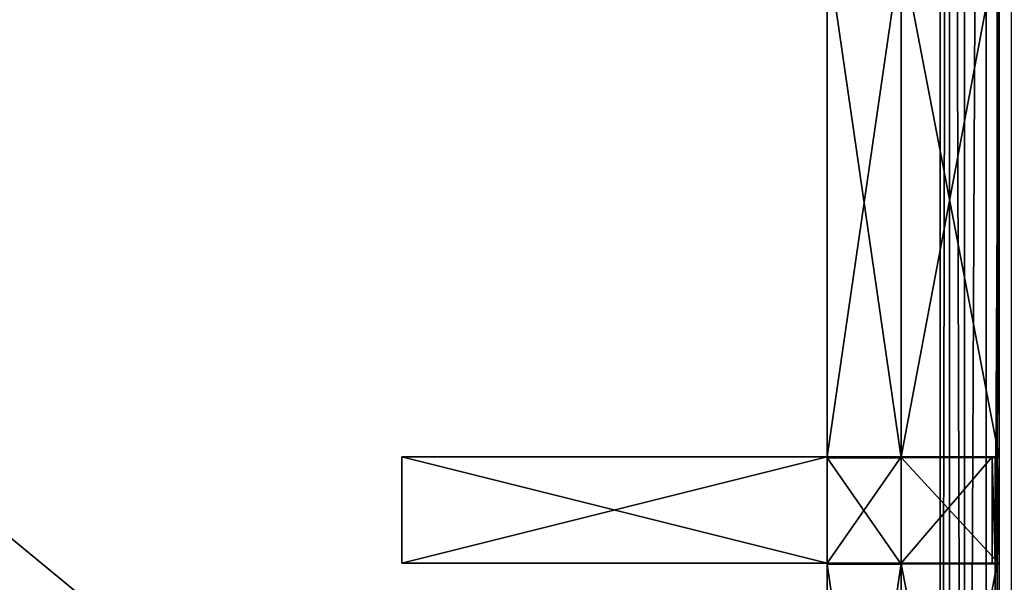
# Model space of a CAD drawing. Extents: x 0 to 35.8, y 0 to 27.5.
# Tile 125 of 256: x 19.8 to 23.5, y 11.3 to 13.4. Entities that reach past the tile are written whole.
import ezdxf

# ---------------------------------------------------------------- set-up
doc = ezdxf.new("R2010")
doc.units = 0
doc.header["$MEASUREMENT"] = 0
doc.layers.get('0').update_dxf_attribs({"color": 13, "linetype": 'CONTINUOUS'})
for name, color, linetype in [('GAS_ELEMENTS_3', 254, 'CONTINUOUS'), ('GRATE_-_2', 250, 'CONTINUOUS'), ('RGM8058UC_-_BODY', 252, 'CONTINUOUS')]:
    doc.layers.add(name, color=color, linetype=linetype)

# ---------------------------------------------------------------- blocks, each defined once
blk = doc.blocks.new('RGM8658UC_TRADECAD_V06_DXF')
at = {"layer": 'GAS_ELEMENTS_3', "color": 0}
blk.add_line((20.0034, 11.202, 6.0313), (19.5487, 11.5751, 6.0313), dxfattribs=at)
blk.add_line((20.0034, 11.202, 6.0313), (19.5487, 11.5751, 6.0313), dxfattribs=at)
at = {"layer": 'GRATE_-_2', "color": 0}
for p, q in [((22.8671, 13.6955, 7.0614), (22.8671, 11.7356, 7.0614)), ((22.8671, 11.7395, 7.5334), (22.8671, 13.6955, 7.5334)), ((22.8671, 11.7395, 7.5334), (22.8671, 13.6955, 7.5334)), ((22.8671, 13.6955, 7.0614), (22.8671, 11.7356, 7.0614)), ((23.1505, 11.7356, 7.0614), (23.1505, 13.6955, 7.0614)), ((23.1505, 11.7356, 7.0614), (23.1505, 13.6955, 7.0614)), ((23.1505, 11.7374, 7.2783), (23.1505, 13.6955, 7.2783)), ((23.1505, 13.6955, 7.5334), (23.1505, 11.7395, 7.5334)), ((23.1505, 13.6955, 7.5334), (23.1505, 11.7395, 7.5334)), ((23.1505, 11.7374, 7.2783), (23.1505, 13.6955, 7.2783)), ((23.5202, 11.7395, 7.5334), (23.5202, 13.6955, 7.5334)), ((23.5202, 11.7395, 7.5334), (23.5202, 13.6955, 7.5334)), ((23.5273, 13.6955, 7.2783), (23.5273, 11.7374, 7.2783)), ((23.5273, 13.6955, 7.2783), (23.5273, 11.7374, 7.2783)), ((21.2318, 11.3307, 8.2709), (21.2318, 11.7395, 8.2709)), ((21.2318, 11.7395, 8.2709), (22.8671, 11.7395, 8.2709)), ((22.8671, 11.7395, 7.8865), (21.2318, 11.7395, 7.972)), ((21.2318, 11.7395, 7.972), (21.2318, 11.3307, 7.972)), ((21.2318, 11.7395, 8.2709), (22.8671, 11.7395, 8.2709)), ((21.2318, 11.7395, 8.2709), (21.2318, 11.7395, 7.972)), ((22.8671, 11.7395, 7.8865), (21.2318, 11.7395, 7.972)), ((21.2318, 11.7395, 8.2709), (21.2318, 11.7395, 7.972)), ((21.2318, 11.3307, 8.2709), (21.2318, 11.7395, 8.2709)), ((21.2318, 11.7395, 7.972), (21.2318, 11.3307, 7.972)), ((22.8671, 11.7395, 8.2709), (22.8671, 11.3307, 8.2709)), ((22.8671, 11.3307, 7.8865), (22.8671, 11.7395, 7.8865)), ((22.8671, 11.7356, 7.0614), (22.8671, 11.7395, 7.5334)), ((22.8671, 11.7395, 7.5334), (22.8671, 11.3307, 7.5334)), ((22.8671, 11.7395, 8.2709), (22.8671, 11.7395, 7.8865)), ((22.8671, 11.7395, 7.8865), (23.1505, 11.7395, 7.8865)), ((23.1505, 11.7395, 8.2709), (22.8671, 11.7395, 8.2709)), ((22.8671, 11.7395, 8.2709), (22.8671, 11.7395, 7.8865)), ((22.8671, 11.7395, 7.5334), (22.8671, 11.7395, 7.8865)), ((22.8671, 11.3307, 7.8865), (22.8671, 11.7395, 7.8865)), ((22.8671, 11.7395, 7.5334), (22.8671, 11.3307, 7.5334)), ((22.8671, 11.7395, 7.5334), (22.8671, 11.7395, 7.8865)), ((22.8671, 11.7395, 7.5334), (23.1505, 11.7395, 7.5334)), ((22.8671, 11.7395, 7.8865), (23.1505, 11.7395, 7.8865)), ((22.8671, 11.7395, 7.5334), (23.1505, 11.7395, 7.5334)), ((22.8671, 11.7356, 7.0614), (22.8671, 11.7395, 7.5334)), ((22.8671, 11.7395, 8.2709), (22.8671, 11.3307, 8.2709)), ((23.1505, 11.7395, 8.2709), (22.8671, 11.7395, 8.2709)), ((22.8671, 11.3266, 7.0614), (22.8671, 11.7356, 7.0614)), ((22.8671, 11.7356, 7.0614), (23.1505, 11.7356, 7.0614)), ((22.8671, 11.3266, 7.0614), (22.8671, 11.7356, 7.0614)), ((22.8671, 11.7356, 7.0614), (23.1505, 11.7356, 7.0614)), ((23.1505, 11.7395, 7.8865), (23.1505, 11.7395, 8.2709)), ((23.1505, 11.7395, 7.5334), (23.1505, 11.7395, 7.8865)), ((23.1505, 11.3307, 8.2709), (23.1505, 11.7395, 8.2709)), ((23.1505, 11.7395, 8.2709), (23.5001, 11.7395, 8.2709)), ((23.1505, 11.7395, 7.8865), (23.5121, 11.7395, 7.8865)), ((23.1505, 11.7395, 8.2709), (23.5001, 11.7395, 8.2709)), ((23.1505, 11.7395, 7.8865), (23.1505, 11.7395, 8.2709)), ((23.1505, 11.7395, 7.5334), (23.5202, 11.7395, 7.5334)), ((23.1505, 11.7395, 7.8865), (23.5121, 11.7395, 7.8865)), ((23.1505, 11.7395, 7.5334), (23.1505, 11.7395, 7.8865)), ((23.1505, 11.3307, 8.2709), (23.1505, 11.7395, 8.2709)), ((23.1505, 11.7395, 7.5334), (23.5202, 11.7395, 7.5334)), ((23.1505, 11.3285, 7.2783), (23.1505, 11.7374, 7.2783)), ((23.1505, 11.7374, 7.2783), (23.1505, 11.7356, 7.0614)), ((23.1505, 11.7374, 7.2783), (23.1505, 11.7356, 7.0614)), ((23.1505, 11.7374, 7.2783), (23.5273, 11.7374, 7.2783)), ((23.1505, 11.7374, 7.2783), (23.5273, 11.7374, 7.2783)), ((23.1505, 11.3285, 7.2783), (23.1505, 11.7374, 7.2783)), ((23.1505, 11.3266, 7.0614), (23.1505, 11.7356, 7.0614)), ((23.1505, 11.3266, 7.0614), (23.1505, 11.7356, 7.0614)), ((23.5001, 11.3307, 8.2709), (23.5001, 11.7395, 8.2709)), ((23.5001, 11.7395, 8.2709), (23.5121, 11.7395, 7.8865)), ((23.5001, 11.3307, 8.2709), (23.5001, 11.7395, 8.2709)), ((23.5001, 11.7395, 8.2709), (23.5121, 11.7395, 7.8865)), ((23.5121, 11.7395, 7.8865), (23.5121, 11.3307, 7.8865)), ((23.5121, 11.7395, 7.8865), (23.5121, 11.3307, 7.8865)), ((23.5121, 11.7395, 7.8865), (23.5202, 11.7395, 7.5334)), ((23.5121, 11.7395, 7.8865), (23.5202, 11.7395, 7.5334)), ((23.5202, 11.7395, 7.5334), (23.5202, 11.3307, 7.5334)), ((23.5273, 11.7374, 7.2783), (23.5202, 11.7395, 7.5334)), ((23.5202, 11.7395, 7.5334), (23.5202, 11.3307, 7.5334)), ((23.5273, 11.7374, 7.2783), (23.5202, 11.7395, 7.5334)), ((23.5273, 11.7374, 7.2783), (23.5273, 11.3285, 7.2783)), ((23.5273, 11.7374, 7.2783), (23.5273, 11.3285, 7.2783)), ((22.8671, 11.3307, 8.2709), (21.2318, 11.3307, 8.2709)), ((21.2318, 11.3307, 7.972), (22.8671, 11.3307, 7.8865)), ((21.2318, 11.3307, 8.2709), (21.2318, 11.3307, 7.972)), ((21.2318, 11.3307, 8.2709), (21.2318, 11.3307, 7.972)), ((22.8671, 11.3307, 8.2709), (21.2318, 11.3307, 8.2709)), ((21.2318, 11.3307, 7.972), (22.8671, 11.3307, 7.8865)), ((22.8671, 11.3266, 7.0614), (22.8671, 11.3307, 7.5334)), ((22.8671, 11.3307, 7.5334), (22.8671, 9.3711, 7.5334)), ((22.8671, 11.3266, 7.0614), (22.8671, 11.3307, 7.5334)), ((22.8671, 11.3307, 7.8865), (22.8671, 11.3307, 7.5334)), ((22.8671, 11.3307, 7.8865), (22.8671, 11.3307, 8.2709)), ((22.8671, 11.3307, 8.2709), (23.1505, 11.3307, 8.2709)), ((23.1505, 11.3307, 7.8865), (22.8671, 11.3307, 7.8865)), ((22.8671, 11.3307, 7.8865), (22.8671, 11.3307, 7.5334)), ((23.1505, 11.3307, 7.8865), (22.8671, 11.3307, 7.8865)), ((23.1505, 11.3307, 7.5334), (22.8671, 11.3307, 7.5334)), ((22.8671, 11.3307, 7.5334), (22.8671, 9.3711, 7.5334)), ((23.1505, 11.3307, 7.5334), (22.8671, 11.3307, 7.5334)), ((22.8671, 11.3307, 7.8865), (22.8671, 11.3307, 8.2709)), ((22.8671, 11.3307, 8.2709), (23.1505, 11.3307, 8.2709)), ((22.8671, 11.3266, 7.0614), (22.8671, 9.3711, 7.0614)), ((23.1505, 11.3266, 7.0614), (22.8671, 11.3266, 7.0614)), ((22.8671, 11.3266, 7.0614), (22.8671, 9.3711, 7.0614)), ((23.1505, 11.3266, 7.0614), (22.8671, 11.3266, 7.0614)), ((23.1505, 11.3307, 8.2709), (23.1505, 11.3307, 7.8865)), ((23.1505, 11.3307, 7.8865), (23.1505, 11.3307, 7.5334)), ((23.5001, 11.3307, 8.2709), (23.1505, 11.3307, 8.2709)), ((23.1505, 11.3307, 7.5334), (23.1505, 9.3711, 7.5334)), ((23.5001, 11.3307, 8.2709), (23.1505, 11.3307, 8.2709)), ((23.5121, 11.3307, 7.8865), (23.1505, 11.3307, 7.8865)), ((23.1505, 11.3307, 8.2709), (23.1505, 11.3307, 7.8865)), ((23.5121, 11.3307, 7.8865), (23.1505, 11.3307, 7.8865)), ((23.5202, 11.3307, 7.5334), (23.1505, 11.3307, 7.5334)), ((23.1505, 11.3307, 7.8865), (23.1505, 11.3307, 7.5334)), ((23.5202, 11.3307, 7.5334), (23.1505, 11.3307, 7.5334)), ((23.1505, 11.3307, 7.5334), (23.1505, 9.3711, 7.5334)), ((23.1505, 9.3711, 7.2783), (23.1505, 11.3285, 7.2783)), ((23.1505, 11.3285, 7.2783), (23.1505, 11.3266, 7.0614)), ((23.1505, 11.3285, 7.2783), (23.1505, 11.3266, 7.0614)), ((23.5273, 11.3285, 7.2783), (23.1505, 11.3285, 7.2783)), ((23.1505, 9.3711, 7.2783), (23.1505, 11.3285, 7.2783)), ((23.5273, 11.3285, 7.2783), (23.1505, 11.3285, 7.2783)), ((23.1505, 9.3711, 7.0614), (23.1505, 11.3266, 7.0614)), ((23.1505, 9.3711, 7.0614), (23.1505, 11.3266, 7.0614)), ((23.5121, 11.3307, 7.8865), (23.5001, 11.3307, 8.2709)), ((23.5121, 11.3307, 7.8865), (23.5001, 11.3307, 8.2709)), ((23.5202, 11.3307, 7.5334), (23.5121, 11.3307, 7.8865)), ((23.5202, 11.3307, 7.5334), (23.5121, 11.3307, 7.8865)), ((23.5202, 9.3711, 7.5334), (23.5202, 11.3307, 7.5334)), ((23.5202, 11.3307, 7.5334), (23.5273, 11.3285, 7.2783)), ((23.5202, 11.3307, 7.5334), (23.5273, 11.3285, 7.2783)), ((23.5202, 9.3711, 7.5334), (23.5202, 11.3307, 7.5334)), ((23.5273, 11.3285, 7.2783), (23.5273, 9.3711, 7.2783)), ((23.5273, 11.3285, 7.2783), (23.5273, 9.3711, 7.2783))]:
    blk.add_line(p, q, dxfattribs=at)
at = {"layer": 'RGM8058UC_-_BODY', "color": 0}
for p, q in [((23.3003, 23.0972, 6.032), (23.3003, 4.6756, 6.032)), ((23.3003, 23.0972, 6.032), (23.3003, 4.6756, 6.032)), ((23.337, 23.0972, 6.0601), (23.337, 4.6756, 6.0601)), ((23.337, 23.0972, 6.0601), (23.337, 4.6756, 6.0601)), ((23.3947, 4.6756, 6.156), (23.3947, 23.0972, 6.156)), ((23.3947, 4.6756, 6.156), (23.3947, 23.0972, 6.156)), ((23.4778, 4.6756, 6.2194), (23.4778, 23.0972, 6.2194)), ((23.4778, 4.6756, 6.2194), (23.4778, 23.0972, 6.2194))]:
    blk.add_line(p, q, dxfattribs=at)
at = {"layer": 'GAS_ELEMENTS_3', "color": 254}
mesh = blk.add_polyface(dxfattribs=at)
corners = [(20.0034, 11.202, 6.0313), (19.5487, 11.5751, 6.0313), (17.882, 9.0806, 6.0313)]
mesh.append_faces([[corners[k] for k in face] for face in [(0, 1, 2)]], dxfattribs={"color": 254})
mesh = blk.add_polyface(dxfattribs=at)
corners = [(19.5487, 11.5751, 6.0313), (19.5048, 10.7035, 6.5366), (19.1571, 10.9889, 6.5366), (20.0034, 11.202, 6.0313)]
mesh.append_faces([[corners[k] for k in face] for face in [(0, 1, 2), (1, 0, 3)]], dxfattribs={"vtx0": -1, "color": 254})
at = {"layer": 'GRATE_-_2', "color": 250}
mesh = blk.add_polyface(dxfattribs=at)
corners = [(23.1505, 11.7356, 7.0614), (22.8671, 13.6955, 7.0614), (22.8671, 11.7356, 7.0614), (23.1505, 13.6955, 7.0614)]
mesh.append_faces([[corners[k] for k in face] for face in [(0, 1, 2), (1, 0, 3)]], dxfattribs={"vtx0": -1, "color": 250})
mesh = blk.add_polyface(dxfattribs=at)
corners = [(23.1505, 13.6955, 7.5334), (22.8671, 11.7395, 7.5334), (22.8671, 13.6955, 7.5334), (23.1505, 11.7395, 7.5334)]
mesh.append_faces([[corners[k] for k in face] for face in [(0, 1, 2), (1, 0, 3)]], dxfattribs={"vtx0": -1, "color": 250})
mesh = blk.add_polyface(dxfattribs=at)
corners = [(22.8671, 13.6955, 7.0614), (22.8671, 11.7395, 7.5334), (22.8671, 11.7356, 7.0614), (22.8671, 13.6955, 7.5334)]
mesh.append_faces([[corners[k] for k in face] for face in [(0, 1, 2), (1, 0, 3)]], dxfattribs={"vtx0": -1, "color": 250})
mesh = blk.add_polyface(dxfattribs=at)
corners = [(23.1505, 11.7374, 7.2783), (23.1505, 13.6955, 7.0614), (23.1505, 11.7356, 7.0614), (23.1505, 13.6955, 7.2783)]
mesh.append_faces([[corners[k] for k in face] for face in [(0, 1, 2), (1, 0, 3)]], dxfattribs={"vtx0": -1, "color": 250})
mesh = blk.add_polyface(dxfattribs=at)
corners = [(23.5202, 13.6955, 7.5334), (23.1505, 11.7395, 7.5334), (23.1505, 13.6955, 7.5334), (23.5202, 11.7395, 7.5334)]
mesh.append_faces([[corners[k] for k in face] for face in [(0, 1, 2), (1, 0, 3)]], dxfattribs={"vtx0": -1, "color": 250})
mesh = blk.add_polyface(dxfattribs=at)
corners = [(23.5273, 11.7374, 7.2783), (23.1505, 13.6955, 7.2783), (23.1505, 11.7374, 7.2783), (23.5273, 13.6955, 7.2783)]
mesh.append_faces([[corners[k] for k in face] for face in [(0, 1, 2), (1, 0, 3)]], dxfattribs={"vtx0": -1, "color": 250})
mesh = blk.add_polyface(dxfattribs=at)
corners = [(23.5202, 11.7395, 7.5334), (23.5273, 13.6955, 7.2783), (23.5273, 11.7374, 7.2783), (23.5202, 13.6955, 7.5334)]
mesh.append_faces([[corners[k] for k in face] for face in [(0, 1, 2), (1, 0, 3)]], dxfattribs={"vtx0": -1, "color": 250})
mesh = blk.add_polyface(dxfattribs=at)
corners = [(22.8671, 11.7395, 8.2709), (21.2318, 11.3307, 8.2709), (21.2318, 11.7395, 8.2709), (22.8671, 11.3307, 8.2709)]
mesh.append_faces([[corners[k] for k in face] for face in [(0, 1, 2), (1, 0, 3)]], dxfattribs={"vtx0": -1, "color": 250})
mesh = blk.add_polyface(dxfattribs=at)
corners = [(22.8671, 11.3307, 7.8865), (21.2318, 11.7395, 7.972), (21.2318, 11.3307, 7.972), (22.8671, 11.7395, 7.8865)]
mesh.append_faces([[corners[k] for k in face] for face in [(0, 1, 2), (1, 0, 3)]], dxfattribs={"vtx0": -1, "color": 250})
mesh = blk.add_polyface(dxfattribs=at)
corners = [(22.8671, 11.7395, 8.2709), (21.2318, 11.7395, 7.972), (22.8671, 11.7395, 7.8865), (21.2318, 11.7395, 8.2709)]
mesh.append_faces([[corners[k] for k in face] for face in [(0, 1, 2), (1, 0, 3)]], dxfattribs={"vtx0": -1, "color": 250})
mesh = blk.add_polyface(dxfattribs=at)
corners = [(21.2318, 11.7395, 7.972), (21.2318, 11.3307, 8.2709), (21.2318, 11.3307, 7.972), (21.2318, 11.7395, 8.2709)]
mesh.append_faces([[corners[k] for k in face] for face in [(0, 1, 2), (1, 0, 3)]], dxfattribs={"vtx0": -1, "color": 250})
mesh = blk.add_polyface(dxfattribs=at)
corners = [(22.8671, 11.7356, 7.0614), (22.8671, 11.3307, 7.5334), (22.8671, 11.3266, 7.0614), (22.8671, 11.7395, 7.5334)]
mesh.append_faces([[corners[k] for k in face] for face in [(0, 1, 2), (1, 0, 3)]], dxfattribs={"vtx0": -1, "color": 250})
mesh = blk.add_polyface(dxfattribs=at)
corners = [(23.1505, 11.7395, 8.2709), (22.8671, 11.7395, 7.8865), (23.1505, 11.7395, 7.8865), (22.8671, 11.7395, 8.2709)]
mesh.append_faces([[corners[k] for k in face] for face in [(0, 1, 2), (1, 0, 3)]], dxfattribs={"vtx0": -1, "color": 250})
mesh = blk.add_polyface(dxfattribs=at)
corners = [(22.8671, 11.7395, 7.5334), (22.8671, 11.3307, 7.8865), (22.8671, 11.3307, 7.5334), (22.8671, 11.7395, 7.8865)]
mesh.append_faces([[corners[k] for k in face] for face in [(0, 1, 2), (1, 0, 3)]], dxfattribs={"vtx0": -1, "color": 250})
mesh = blk.add_polyface(dxfattribs=at)
corners = [(23.1505, 11.7395, 7.8865), (22.8671, 11.7395, 7.5334), (23.1505, 11.7395, 7.5334), (22.8671, 11.7395, 7.8865)]
mesh.append_faces([[corners[k] for k in face] for face in [(0, 1, 2), (1, 0, 3)]], dxfattribs={"vtx0": -1, "color": 250})
mesh = blk.add_polyface(dxfattribs=at)
corners = [(23.1505, 11.7395, 8.2709), (22.8671, 11.3307, 8.2709), (22.8671, 11.7395, 8.2709), (23.1505, 11.3307, 8.2709)]
mesh.append_faces([[corners[k] for k in face] for face in [(0, 1, 2), (1, 0, 3)]], dxfattribs={"vtx0": -1, "color": 250})
mesh = blk.add_polyface(dxfattribs=at)
corners = [(23.1505, 11.3266, 7.0614), (22.8671, 11.7356, 7.0614), (22.8671, 11.3266, 7.0614), (23.1505, 11.7356, 7.0614)]
mesh.append_faces([[corners[k] for k in face] for face in [(0, 1, 2), (1, 0, 3)]], dxfattribs={"vtx0": -1, "color": 250})
mesh = blk.add_polyface(dxfattribs=at)
corners = [(23.5001, 11.7395, 8.2709), (23.1505, 11.3307, 8.2709), (23.1505, 11.7395, 8.2709), (23.5001, 11.3307, 8.2709)]
mesh.append_faces([[corners[k] for k in face] for face in [(0, 1, 2), (1, 0, 3)]], dxfattribs={"vtx0": -1, "color": 250})
mesh = blk.add_polyface(dxfattribs=at)
corners = [(23.5001, 11.7395, 8.2709), (23.1505, 11.7395, 7.8865), (23.5121, 11.7395, 7.8865), (23.1505, 11.7395, 8.2709)]
mesh.append_faces([[corners[k] for k in face] for face in [(0, 1, 2), (1, 0, 3)]], dxfattribs={"vtx0": -1, "color": 250})
mesh = blk.add_polyface(dxfattribs=at)
corners = [(23.5121, 11.7395, 7.8865), (23.1505, 11.7395, 7.5334), (23.5202, 11.7395, 7.5334), (23.1505, 11.7395, 7.8865)]
mesh.append_faces([[corners[k] for k in face] for face in [(0, 1, 2), (1, 0, 3)]], dxfattribs={"vtx0": -1, "color": 250})
mesh = blk.add_polyface(dxfattribs=at)
corners = [(23.1505, 11.3285, 7.2783), (23.1505, 11.7356, 7.0614), (23.1505, 11.3266, 7.0614), (23.1505, 11.7374, 7.2783)]
mesh.append_faces([[corners[k] for k in face] for face in [(0, 1, 2), (1, 0, 3)]], dxfattribs={"vtx0": -1, "color": 250})
mesh = blk.add_polyface(dxfattribs=at)
corners = [(23.5273, 11.3285, 7.2783), (23.1505, 11.7374, 7.2783), (23.1505, 11.3285, 7.2783), (23.5273, 11.7374, 7.2783)]
mesh.append_faces([[corners[k] for k in face] for face in [(0, 1, 2), (1, 0, 3)]], dxfattribs={"vtx0": -1, "color": 250})
mesh = blk.add_polyface(dxfattribs=at)
corners = [(23.5001, 11.7395, 8.2709), (23.5121, 11.3307, 7.8865), (23.5001, 11.3307, 8.2709), (23.5121, 11.7395, 7.8865)]
mesh.append_faces([[corners[k] for k in face] for face in [(0, 1, 2), (1, 0, 3)]], dxfattribs={"vtx0": -1, "color": 250})
mesh = blk.add_polyface(dxfattribs=at)
corners = [(23.5121, 11.7395, 7.8865), (23.5202, 11.3307, 7.5334), (23.5121, 11.3307, 7.8865), (23.5202, 11.7395, 7.5334)]
mesh.append_faces([[corners[k] for k in face] for face in [(0, 1, 2), (1, 0, 3)]], dxfattribs={"vtx0": -1, "color": 250})
mesh = blk.add_polyface(dxfattribs=at)
corners = [(23.5202, 11.3307, 7.5334), (23.5273, 11.7374, 7.2783), (23.5273, 11.3285, 7.2783), (23.5202, 11.7395, 7.5334)]
mesh.append_faces([[corners[k] for k in face] for face in [(0, 1, 2), (1, 0, 3)]], dxfattribs={"vtx0": -1, "color": 250})
mesh = blk.add_polyface(dxfattribs=at)
corners = [(21.2318, 11.3307, 7.972), (22.8671, 11.3307, 8.2709), (22.8671, 11.3307, 7.8865), (21.2318, 11.3307, 8.2709)]
mesh.append_faces([[corners[k] for k in face] for face in [(0, 1, 2), (1, 0, 3)]], dxfattribs={"vtx0": -1, "color": 250})
mesh = blk.add_polyface(dxfattribs=at)
corners = [(22.8671, 11.3266, 7.0614), (22.8671, 9.3711, 7.5334), (22.8671, 9.3711, 7.0614), (22.8671, 11.3307, 7.5334)]
mesh.append_faces([[corners[k] for k in face] for face in [(0, 1, 2), (1, 0, 3)]], dxfattribs={"vtx0": -1, "color": 250})
mesh = blk.add_polyface(dxfattribs=at)
corners = [(22.8671, 11.3307, 8.2709), (23.1505, 11.3307, 7.8865), (22.8671, 11.3307, 7.8865), (23.1505, 11.3307, 8.2709)]
mesh.append_faces([[corners[k] for k in face] for face in [(0, 1, 2), (1, 0, 3)]], dxfattribs={"vtx0": -1, "color": 250})
mesh = blk.add_polyface(dxfattribs=at)
corners = [(22.8671, 11.3307, 7.8865), (23.1505, 11.3307, 7.5334), (22.8671, 11.3307, 7.5334), (23.1505, 11.3307, 7.8865)]
mesh.append_faces([[corners[k] for k in face] for face in [(0, 1, 2), (1, 0, 3)]], dxfattribs={"vtx0": -1, "color": 250})
mesh = blk.add_polyface(dxfattribs=at)
corners = [(23.1505, 11.3307, 7.5334), (22.8671, 9.3711, 7.5334), (22.8671, 11.3307, 7.5334), (23.1505, 9.3711, 7.5334)]
mesh.append_faces([[corners[k] for k in face] for face in [(0, 1, 2), (1, 0, 3)]], dxfattribs={"vtx0": -1, "color": 250})
mesh = blk.add_polyface(dxfattribs=at)
corners = [(23.1505, 9.3711, 7.0614), (22.8671, 11.3266, 7.0614), (22.8671, 9.3711, 7.0614), (23.1505, 11.3266, 7.0614)]
mesh.append_faces([[corners[k] for k in face] for face in [(0, 1, 2), (1, 0, 3)]], dxfattribs={"vtx0": -1, "color": 250})
mesh = blk.add_polyface(dxfattribs=at)
corners = [(23.1505, 11.3307, 8.2709), (23.5121, 11.3307, 7.8865), (23.1505, 11.3307, 7.8865), (23.5001, 11.3307, 8.2709)]
mesh.append_faces([[corners[k] for k in face] for face in [(0, 1, 2), (1, 0, 3)]], dxfattribs={"vtx0": -1, "color": 250})
mesh = blk.add_polyface(dxfattribs=at)
corners = [(23.1505, 11.3307, 7.8865), (23.5202, 11.3307, 7.5334), (23.1505, 11.3307, 7.5334), (23.5121, 11.3307, 7.8865)]
mesh.append_faces([[corners[k] for k in face] for face in [(0, 1, 2), (1, 0, 3)]], dxfattribs={"vtx0": -1, "color": 250})
mesh = blk.add_polyface(dxfattribs=at)
corners = [(23.5202, 11.3307, 7.5334), (23.1505, 9.3711, 7.5334), (23.1505, 11.3307, 7.5334), (23.5202, 9.3711, 7.5334)]
mesh.append_faces([[corners[k] for k in face] for face in [(0, 1, 2), (1, 0, 3)]], dxfattribs={"vtx0": -1, "color": 250})
mesh = blk.add_polyface(dxfattribs=at)
corners = [(23.1505, 11.3285, 7.2783), (23.1505, 9.3711, 7.0614), (23.1505, 9.3711, 7.2783), (23.1505, 11.3266, 7.0614)]
mesh.append_faces([[corners[k] for k in face] for face in [(0, 1, 2), (1, 0, 3)]], dxfattribs={"vtx0": -1, "color": 250})
mesh = blk.add_polyface(dxfattribs=at)
corners = [(23.5273, 9.3711, 7.2783), (23.1505, 11.3285, 7.2783), (23.1505, 9.3711, 7.2783), (23.5273, 11.3285, 7.2783)]
mesh.append_faces([[corners[k] for k in face] for face in [(0, 1, 2), (1, 0, 3)]], dxfattribs={"vtx0": -1, "color": 250})
mesh = blk.add_polyface(dxfattribs=at)
corners = [(23.5202, 11.3307, 7.5334), (23.5273, 9.3711, 7.2783), (23.5202, 9.3711, 7.5334), (23.5273, 11.3285, 7.2783)]
mesh.append_faces([[corners[k] for k in face] for face in [(0, 1, 2), (1, 0, 3)]], dxfattribs={"vtx0": -1, "color": 250})
at = {"layer": 'RGM8058UC_-_BODY', "color": 252}
mesh = blk.add_polyface(dxfattribs=at)
corners = [(23.5753, 3.6756), (12.2007, 24.0972), (12.2007, 3.6756), (23.5753, 24.0972)]
mesh.append_faces([[corners[k] for k in face] for face in [(0, 1, 2), (1, 0, 3)]], dxfattribs={"vtx0": -1, "color": 252})
mesh = blk.add_polyface(dxfattribs=at)
corners = [(23.3003, 23.0972, 6.032), (12.4757, 4.6756, 6.032), (12.4757, 23.0972, 6.032), (23.3003, 4.6756, 6.032)]
mesh.append_faces([[corners[k] for k in face] for face in [(0, 1, 2), (1, 0, 3)]], dxfattribs={"vtx0": -1, "color": 252})
mesh = blk.add_polyface(dxfattribs=at)
corners = [(23.337, 23.0972, 6.0601), (23.3003, 4.6756, 6.032), (23.3003, 23.0972, 6.032), (23.337, 4.6756, 6.0601)]
mesh.append_faces([[corners[k] for k in face] for face in [(0, 1, 2), (1, 0, 3)]], dxfattribs={"vtx0": -1, "color": 252})
mesh = blk.add_polyface(dxfattribs=at)
corners = [(23.337, 23.0972, 6.0601), (23.3947, 4.6756, 6.156), (23.337, 4.6756, 6.0601), (23.3947, 23.0972, 6.156)]
mesh.append_faces([[corners[k] for k in face] for face in [(0, 1, 2), (1, 0, 3)]], dxfattribs={"vtx0": -1, "color": 252})
mesh = blk.add_polyface(dxfattribs=at)
corners = [(23.4778, 23.0972, 6.2194), (23.3947, 4.6756, 6.156), (23.3947, 23.0972, 6.156), (23.4778, 4.6756, 6.2194)]
mesh.append_faces([[corners[k] for k in face] for face in [(0, 1, 2), (1, 0, 3)]], dxfattribs={"vtx0": -1, "color": 252})
mesh = blk.add_polyface(dxfattribs=at)
corners = [(23.5753, 23.0972, 6.2416), (23.4778, 4.6756, 6.2194), (23.4778, 23.0972, 6.2194), (23.5753, 4.6756, 6.2416)]
mesh.append_faces([[corners[k] for k in face] for face in [(0, 1, 2), (1, 0, 3)]], dxfattribs={"vtx0": -1, "color": 252})

msp = doc.modelspace()

# ---------------------------------------------------------------- block references
at = {"color": 0}
msp.add_blockref('RGM8658UC_TRADECAD_V06_DXF', (0, 0), dxfattribs=at)

doc.saveas('drawing.dxf')
